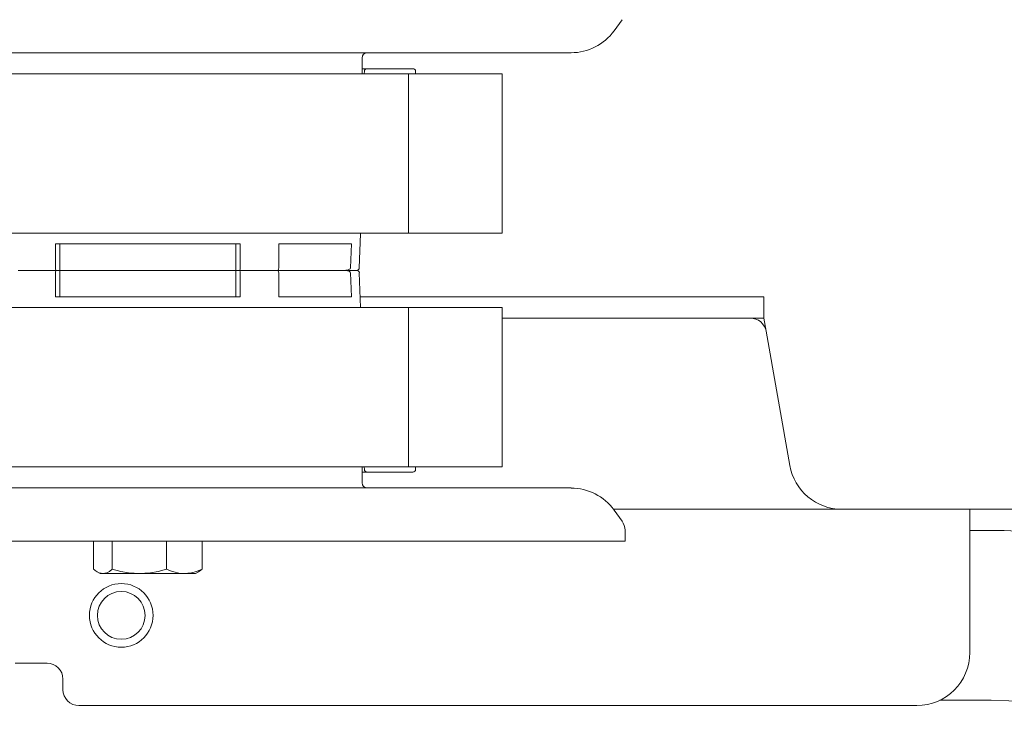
# Model space of a CAD drawing. Header units: millimetres. Extents: x 11681 to 15516, y 25095 to 29743.
# Tile 30 of 96: x 12827 to 12845, y 27912 to 27925. Entities that reach past the tile are written whole.
import ezdxf

# ---------------------------------------------------------------- set-up
doc = ezdxf.new("R2010")
doc.units = ezdxf.units.MM
doc.layers.add('00 - nowa technologia myjni_Nr_pióra__95', color=7, linetype='Continuous', lineweight=20, true_color=0x7c7c7c)
doc.layers.add('XREF', color=8, linetype='Continuous', lineweight=9)

# ---------------------------------------------------------------- blocks, each defined once
blk = doc.blocks.new('parter 2025.10.15')
at = {"layer": '00 - nowa technologia myjni_Nr_pióra__95', "color": 8, "linetype": 'Continuous', "lineweight": 5}
for p, q in [((555.659, 2534.19), (555.81, 2534.398)), ((554.849, 2533.776), (541.226, 2533.776)), ((550.908, 2533.376), (550.908, 2533.676)), ((551.784, 2533.376), (528.909, 2533.376)), ((550.908, 2533.476), (551.002, 2533.476)), ((550.95, 2533.376), (550.952, 2533.427)), ((551.002, 2533.476), (551.308, 2533.476)), ((551.308, 2533.476), (551.412, 2533.476)), ((551.718, 2533.476), (551.412, 2533.476)), ((551.868, 2533.476), (551.718, 2533.476)), ((551.784, 2530.376), (551.784, 2533.376)), ((553.553, 2533.376), (551.784, 2533.376)), ((551.918, 2533.426), (551.918, 2533.376)), ((553.553, 2530.376), (553.553, 2533.376)), ((551.784, 2530.376), (528.909, 2530.376)), ((553.252, 2530.376), (540.334, 2530.376)), ((552.952, 2530.376), (540.635, 2530.376)), ((552.652, 2530.376), (540.935, 2530.376)), ((552.352, 2530.376), (541.235, 2530.376)), ((550.258, 2530.376), (541.536, 2530.376)), ((550.876, 2530.364), (550.857, 2529.724)), ((553.553, 2530.376), (551.784, 2530.376)), ((551.784, 2530.376), (552.111, 2530.376)), ((551.784, 2530.376), (552.412, 2530.376)), ((551.784, 2530.376), (552.712, 2530.376)), ((551.784, 2530.376), (553.313, 2530.376)), ((548.612, 2530.175), (545.125, 2530.175)), ((545.125, 2530.175), (545.125, 2529.726)), ((545.21, 2530.175), (545.21, 2529.676)), ((548.528, 2530.175), (548.528, 2529.676)), ((548.612, 2530.175), (548.612, 2529.726)), ((549.87, 2530.175), (549.337, 2530.175)), ((549.337, 2530.175), (549.337, 2529.726)), ((550.71, 2530.175), (549.87, 2530.175)), ((550.692, 2529.725), (550.71, 2530.175)), ((545.146, 2529.676), (544.421, 2529.676)), ((544.421, 2529.676), (545.146, 2529.676)), ((545.125, 2529.176), (545.125, 2529.626)), ((545.21, 2529.676), (545.146, 2529.676)), ((545.146, 2529.676), (545.21, 2529.676)), ((548.528, 2529.676), (545.21, 2529.676)), ((545.21, 2529.676), (548.528, 2529.676)), ((545.21, 2529.176), (545.21, 2529.676)), ((548.591, 2529.676), (548.528, 2529.676)), ((548.528, 2529.176), (548.528, 2529.676)), ((548.528, 2529.676), (548.591, 2529.676)), ((549.316, 2529.676), (548.591, 2529.676)), ((548.591, 2529.676), (549.316, 2529.676)), ((548.612, 2529.176), (548.612, 2529.626)), ((550.574, 2529.676), (549.316, 2529.676)), ((549.316, 2529.676), (550.263, 2529.676)), ((549.337, 2529.176), (549.337, 2529.626)), ((550.263, 2529.676), (550.574, 2529.676)), ((550.807, 2529.676), (550.574, 2529.676)), ((550.692, 2529.627), (550.71, 2529.176)), ((550.8, 2529.676), (550.773, 2529.676)), ((550.876, 2528.975), (550.857, 2529.627)), ((545.125, 2529.176), (548.612, 2529.176)), ((549.337, 2529.176), (549.87, 2529.176)), ((550.71, 2529.176), (549.87, 2529.176)), ((558.484, 2529.176), (550.87, 2529.176)), ((558.484, 2528.776), (558.484, 2529.176)), ((528.909, 2528.975), (551.784, 2528.975)), ((553.553, 2528.975), (551.784, 2528.975)), ((551.784, 2528.975), (551.784, 2525.976)), ((553.553, 2528.975), (553.553, 2525.976)), ((558.484, 2528.776), (553.553, 2528.776)), ((553.553, 2528.776), (553.982, 2528.776)), ((553.982, 2528.776), (555.18, 2528.776)), ((555.18, 2528.776), (556.349, 2528.776)), ((556.349, 2528.776), (556.913, 2528.776)), ((556.913, 2528.776), (557.449, 2528.776)), ((557.449, 2528.776), (557.933, 2528.776)), ((557.933, 2528.776), (558.037, 2528.776)), ((558.037, 2528.776), (558.129, 2528.776)), ((558.129, 2528.776), (558.168, 2528.776)), ((558.168, 2528.776), (558.201, 2528.776)), ((558.201, 2528.776), (558.224, 2528.776)), ((558.224, 2528.776), (558.232, 2528.776)), ((558.484, 2528.776), (558.527, 2528.528)), ((558.526, 2528.534), (558.527, 2528.528)), ((558.527, 2528.528), (558.973, 2526.002)), ((528.909, 2525.976), (551.784, 2525.976)), ((553.252, 2525.976), (540.334, 2525.976)), ((552.952, 2525.976), (540.635, 2525.976)), ((552.652, 2525.976), (540.935, 2525.976)), ((552.352, 2525.976), (541.235, 2525.976)), ((550.258, 2525.976), (541.536, 2525.976)), ((550.908, 2525.676), (550.908, 2525.976)), ((550.908, 2525.876), (551.002, 2525.876)), ((550.952, 2525.924), (550.95, 2525.976)), ((551.002, 2525.876), (550.994, 2525.876)), ((551.308, 2525.876), (551.002, 2525.876)), ((551.308, 2525.876), (551.412, 2525.876)), ((551.412, 2525.876), (551.718, 2525.876)), ((551.718, 2525.876), (551.868, 2525.876)), ((553.553, 2525.976), (551.784, 2525.976)), ((551.918, 2525.976), (551.918, 2525.926)), ((551.918, 2525.976), (552.112, 2525.976)), ((551.918, 2525.976), (552.412, 2525.976)), ((551.918, 2525.976), (552.712, 2525.976)), ((551.918, 2525.976), (553.313, 2525.976)), ((538.888, 2525.576), (552.511, 2525.576)), ((552.511, 2525.576), (554.849, 2525.576)), ((555.649, 2525.175), (562.368, 2525.175)), ((555.659, 2525.161), (555.81, 2524.953)), ((563.56, 2525.175), (562.368, 2525.175)), ((562.368, 2524.436), (562.368, 2525.175)), ((555.867, 2524.78), (555.869, 2524.575)), ((562.368, 2524.776), (562.769, 2524.776)), ((537.869, 2524.575), (553.232, 2524.575)), ((545.845, 2524.575), (545.845, 2524.046)), ((546.199, 2524.575), (546.199, 2524.046)), ((547.222, 2524.575), (547.222, 2524.046)), ((547.892, 2524.575), (547.892, 2524.046)), ((553.232, 2524.575), (555.869, 2524.575)), ((562.368, 2522.476), (562.368, 2524.436)), ((545.968, 2523.966), (545.911, 2523.999)), ((546.022, 2523.966), (545.968, 2523.966)), ((546.711, 2523.966), (546.022, 2523.966)), ((547.543, 2523.966), (546.711, 2523.966)), ((547.557, 2523.966), (547.543, 2523.966)), ((547.557, 2523.966), (547.543, 2523.966)), ((547.769, 2523.966), (547.557, 2523.966)), ((547.769, 2523.966), (547.826, 2523.999)), ((544.969, 2522.276), (544.368, 2522.276)), ((545.269, 2521.776), (545.269, 2521.976)), ((545.569, 2521.475), (561.368, 2521.475)), ((561.804, 2521.576), (562.769, 2521.576))]:
    blk.add_line(p, q, dxfattribs=at)
for points in [[(545.146, 2529.676), (545.143, 2529.676), (545.136, 2529.681), (545.129, 2529.696), (545.125, 2529.726)], [(545.146, 2529.676), (545.143, 2529.675), (545.136, 2529.67), (545.129, 2529.655), (545.125, 2529.626)], [(548.591, 2529.676), (548.594, 2529.676), (548.601, 2529.681), (548.608, 2529.696), (548.612, 2529.726)], [(548.591, 2529.676), (548.594, 2529.675), (548.601, 2529.67), (548.608, 2529.655), (548.612, 2529.626)], [(549.316, 2529.676), (549.319, 2529.676), (549.326, 2529.681), (549.333, 2529.696), (549.337, 2529.726)], [(549.316, 2529.676), (549.319, 2529.675), (549.326, 2529.67), (549.333, 2529.655), (549.337, 2529.626)], [(550.574, 2529.676), (550.605, 2529.677), (550.636, 2529.682), (550.66, 2529.691), (550.672, 2529.697), (550.683, 2529.707), (550.692, 2529.725)], [(550.574, 2529.676), (550.605, 2529.674), (550.636, 2529.669), (550.66, 2529.661), (550.672, 2529.654), (550.683, 2529.645), (550.692, 2529.627)], [(546.199, 2524.046), (546.144, 2524.005), (546.094, 2523.98), (546.058, 2523.969), (546.022, 2523.966)], [(546.711, 2523.966), (546.609, 2523.969), (546.504, 2523.98), (546.36, 2524.005), (546.199, 2524.046)], [(547.222, 2524.046), (547.061, 2524.005), (546.918, 2523.98), (546.813, 2523.969), (546.711, 2523.966)], [(547.543, 2523.966), (547.454, 2523.974), (547.36, 2523.995), (547.294, 2524.016), (547.222, 2524.046)], [(547.892, 2524.046), (547.786, 2524.005), (547.692, 2523.98), (547.624, 2523.969), (547.557, 2523.966)], [(546.022, 2523.966), (545.987, 2523.969), (545.951, 2523.98), (545.911, 2523.999)]]:
    blk.add_lwpolyline(points, dxfattribs=at)
for radius in [0.6, 0.45]:
    blk.add_circle((546.368, 2523.176), radius, dxfattribs=at)
for centre, radius, start, end in [((554.849, 2534.776), 1, 270, 324.1316), ((551.008, 2533.676), 0.1, 90, 180), ((551.002, 2533.426), 0.05, 90, 177.7275), ((551.868, 2533.426), 0.05, 0, 90), ((550.807, 2529.626), 0.0502, 1.8656, 93.4787), ((550.807, 2529.726), 0.05, 269.9992, 358.3383), ((558.232, 2528.476), 0.3, 10, 90), ((551.002, 2525.926), 0.05, 182.2725, 270), ((551.868, 2525.926), 0.05, 270, 0), ((559.958, 2526.176), 1, 190, 270), ((551.008, 2525.676), 0.1, 180, 270), ((554.849, 2524.575), 1, 35.8684, 90), ((555.567, 2524.777), 0.3, 0.5, 35.8684), ((562.768, 2515.076), 9.7, 0.0001, 89.9999), ((546.143, 2524.39), 0.455, 229.1367, 239.3684), ((547.594, 2524.39), 0.455, 300.6316, 310.8633), ((561.368, 2522.476), 1, 270, 0), ((544.969, 2521.976), 0.3, 0, 90), ((545.569, 2521.776), 0.3, 180, 270), ((562.768, 2515.076), 6.5, 0.0002, 89.9998)]:
    blk.add_arc(centre, radius, start, end, dxfattribs=at)

msp = doc.modelspace()

# ---------------------------------------------------------------- block references
at = {"layer": 'XREF'}
msp.add_blockref('parter 2025.10.15', (12282.339, 25390.784), dxfattribs=at)

doc.saveas('drawing.dxf')
